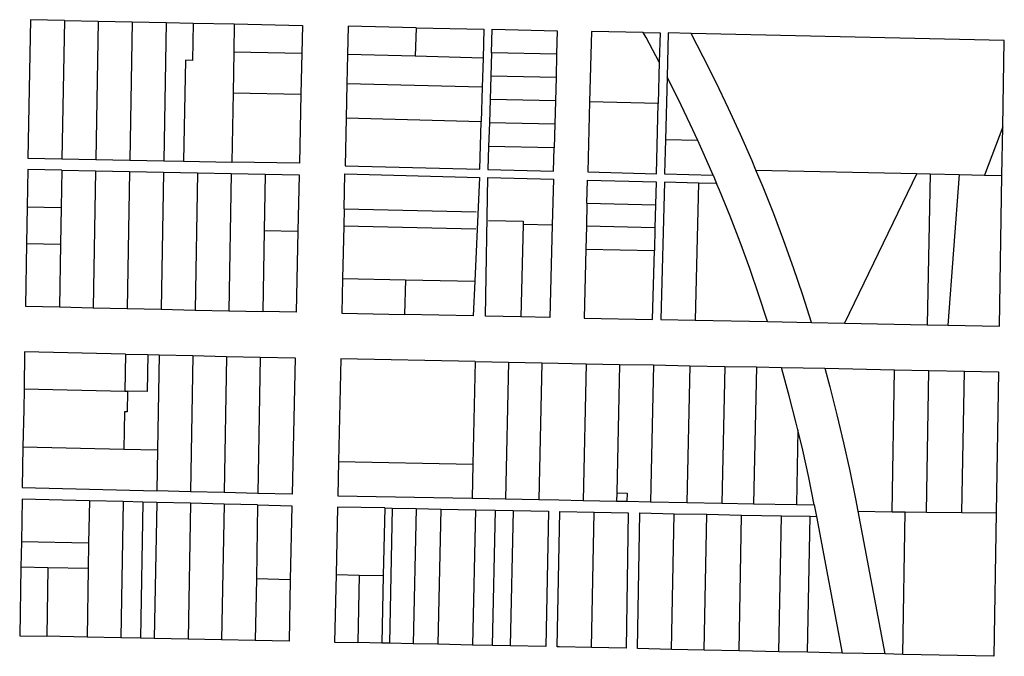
# Model space of a CAD drawing. Header units: feet. Extents: x 1348695 to 1391571, y 443146 to 661817.
# Tile 22 of 58: x 1368311 to 1369735, y 642291 to 643212. Entities that reach past the tile are written whole.
import ezdxf

# ---------------------------------------------------------------- set-up
doc = ezdxf.new("R2010")
doc.units = ezdxf.units.FT
doc.header["$MEASUREMENT"] = 0
doc.layers.add('eatpar', color=32, linetype='Continuous')

msp = doc.modelspace()

# ---------------------------------------------------------------- linework, layer by layer
at = {"layer": 'eatpar'}
for p, q in [((1368375.5, 643211.4375), (1368372, 643011.3125)), ((1368375.5, 643211.4375), (1368424.625, 643210.375)), ((1368424.625, 643210.375), (1368421.125, 643010.375)), ((1368424.625, 643210.375), (1368473.75, 643209.375)), ((1368473.75, 643209.375), (1368470.25, 643009.375)), ((1368473.75, 643209.375), (1368522.875, 643208.3125)), ((1368522.875, 643208.3125), (1368519.375, 643008.4375)), ((1368522.875, 643208.3125), (1368561.875, 643207.5)), ((1368561.875, 643207.5), (1368621.25, 643206.25)), ((1368621.25, 643206.25), (1368620.5, 643166)), ((1368884.25, 643200.8125), (1368882.875, 643159.5625)), ((1368620.5, 643166), (1368619.5, 643106.5)), ((1368620.5, 643166), (1368719, 643163.9375)), ((1368719, 643163.9375), (1368717.75, 643104.4375)), ((1368993.375, 643164.625), (1368992.375, 643130.75)), ((1369087.625, 643162.6875), (1368993.375, 643164.625)), ((1369087.625, 643162.6875), (1369086.75, 643128.8125)), ((1368785, 643162.0625), (1368784.125, 643119.8125)), ((1368882.875, 643159.5625), (1368785, 643162.0625)), ((1368981.25, 643157), (1368882.875, 643159.5625)), ((1368981.25, 643157), (1368980, 643114.75)), ((1369236.125, 643151), (1369234.625, 643091.1875)), ((1368784.125, 643119.8125), (1368783, 643069.9375)), ((1368980, 643114.75), (1368784.125, 643119.8125)), ((1368992.375, 643130.75), (1368991.375, 643096.9375)), ((1369086.75, 643128.8125), (1368992.375, 643130.75)), ((1369086.75, 643128.8125), (1369085.875, 643094.9375)), ((1369247.5, 643129.1875), (1369245.125, 643038.6875)), ((1368619.5, 643106.5), (1368617.75, 643006.5)), ((1368619.5, 643106.5), (1368717.75, 643104.4375)), ((1368980, 643114.75), (1368978.5, 643064.875)), ((1368991.375, 643096.9375), (1368990.375, 643063.0625)), ((1369085.875, 643094.9375), (1368991.375, 643096.9375)), ((1369085.875, 643094.9375), (1369085, 643061.0625)), ((1369234.625, 643091.1875), (1369135.375, 643093.8125)), ((1368978.5, 643064.875), (1368783, 643069.9375)), ((1368990.375, 643063.0625), (1368989.25, 643029.1875)), ((1369085, 643061.0625), (1368990.375, 643063.0625)), ((1369085, 643061.0625), (1369084.125, 643027.25)), ((1369733.125, 643057.375), (1369706.5, 642987.6875)), ((1369731.875, 642987.125), (1369733.125, 643057.375)), ((1369291.75, 643037.5), (1369245.125, 643038.6875)), ((1369084.125, 643027.25), (1368989.25, 643029.1875)), ((1368372, 643011.3125), (1368421.125, 643010.375)), ((1368421.125, 643010.375), (1368470.25, 643009.375)), ((1368470.25, 643009.375), (1368519.375, 643008.4375)), ((1368519.375, 643008.4375), (1368547.875, 643007.875)), ((1368547.875, 643007.875), (1368617.75, 643006.5)), ((1368371.625, 642994.875), (1368370.75, 642940.875)), ((1368371.625, 642994.875), (1368420.75, 642993.9375)), ((1368420.75, 642993.9375), (1368417.25, 642795.75)), ((1368420.75, 642993.9375), (1368469.875, 642992.9375)), ((1368469.875, 642992.9375), (1368466.375, 642794.625)), ((1368469.875, 642992.9375), (1368518.875, 642992)), ((1368518.875, 642992), (1368515.375, 642793.5)), ((1368518.875, 642992), (1368568, 642991)), ((1369375.875, 642994.9375), (1369608.875, 642989.8125)), ((1368568, 642991), (1368564.5, 642792.375)), ((1368568, 642991), (1368617, 642990.0625)), ((1368617, 642990.0625), (1368613.5, 642791.25)), ((1368617, 642990.0625), (1368666.125, 642989.0625)), ((1368666.125, 642989.0625), (1368664.75, 642907.625)), ((1369314, 642987.375), (1369319.125, 642975.375)), ((1369608.875, 642989.8125), (1369504.25, 642773.4375)), ((1369608.875, 642989.8125), (1369628.125, 642989.375)), ((1369628.125, 642989.375), (1369623.875, 642771.125)), ((1369628.125, 642989.375), (1369670, 642988.5)), ((1369670, 642988.5), (1369653.625, 642770.5625)), ((1369670, 642988.5), (1369706.5, 642987.6875)), ((1369706.5, 642987.6875), (1369731.875, 642987.125)), ((1369293, 642976.0625), (1369287.875, 642777.6875)), ((1369319.125, 642975.375), (1369293, 642976.0625)), ((1368321.625, 642941.875), (1368320.75, 642888.4375)), ((1368321.625, 642941.875), (1368370.75, 642940.875)), ((1368370.75, 642940.875), (1368369.875, 642887.4375)), ((1368780.125, 642938.875), (1368779.625, 642913.6875)), ((1368780.125, 642938.875), (1368971.375, 642934.25)), ((1369131.5, 642947), (1369130.625, 642913.75)), ((1369131.5, 642947), (1369230.75, 642944.5)), ((1369230.75, 642944.5), (1369229.875, 642911.375)), ((1368664.75, 642907.625), (1368662.625, 642790.125)), ((1368664.75, 642907.625), (1368713.375, 642906.6875)), ((1368779.625, 642913.6875), (1368777.875, 642838.0625)), ((1368970.625, 642909.375), (1368779.625, 642913.6875)), ((1369039.25, 642915.9375), (1369035.75, 642782.5625)), ((1369081.25, 642914.9375), (1369039.25, 642915.9375)), ((1369130.625, 642913.75), (1369129.75, 642880.5)), ((1369229.875, 642911.375), (1369130.625, 642913.75)), ((1369229.875, 642911.375), (1369229, 642878.25)), ((1368320.75, 642888.4375), (1368369.875, 642887.4375)), ((1368369.875, 642887.4375), (1368368.25, 642796.875)), ((1369129.75, 642880.5), (1369229, 642878.25)), ((1368777.875, 642838.0625), (1368868.875, 642836.125)), ((1368868.875, 642836.125), (1368867.375, 642785.875)), ((1368868.875, 642836.125), (1368969.125, 642834)), ((1368368.25, 642796.875), (1368417.25, 642795.75)), ((1368417.25, 642795.75), (1368466.375, 642794.625)), ((1368466.375, 642794.625), (1368515.375, 642793.5)), ((1368515.375, 642793.5), (1368564.5, 642792.375)), ((1368564.5, 642792.375), (1368613.5, 642791.25)), ((1368613.5, 642791.25), (1368662.625, 642790.125)), ((1369287.875, 642777.6875), (1369392.875, 642775.625)), ((1369392.875, 642775.625), (1369456.25, 642774.375)), ((1369456.25, 642774.375), (1369504.25, 642773.4375)), ((1369504.25, 642773.4375), (1369623.875, 642771.125)), ((1369623.875, 642771.125), (1369653.625, 642770.5625)), ((1368464.125, 642728.6875), (1368463.125, 642675.0625)), ((1368464.125, 642728.6875), (1368496.375, 642727.9375)), ((1368496.375, 642727.9375), (1368512.75, 642727.5625)), ((1368512.75, 642727.5625), (1368510.375, 642590)), ((1368512.75, 642727.5625), (1368561.5, 642726.4375)), ((1368561.5, 642726.4375), (1368558.125, 642529.3125)), ((1368561.5, 642726.4375), (1368610.25, 642725.3125)), ((1368610.25, 642725.3125), (1368606.75, 642528.125)), ((1368610.25, 642725.3125), (1368658.875, 642724.1875)), ((1368658.875, 642724.1875), (1368655.5, 642526.9375)), ((1368969.75, 642717.875), (1368966.5, 642569.4375)), ((1368969.75, 642717.875), (1369017.875, 642716.9375)), ((1369017.875, 642716.9375), (1369013.625, 642519)), ((1369017.875, 642716.9375), (1369066.125, 642716)), ((1369066.125, 642716), (1369061.75, 642518.0625)), ((1369130.375, 642714.6875), (1369126, 642516.8125)), ((1369130.375, 642714.6875), (1369178.5, 642713.75)), ((1369178.5, 642713.75), (1369174.5, 642527.8125)), ((1369178.5, 642713.75), (1369227.875, 642712.8125)), ((1369227.875, 642712.8125), (1369223.5, 642514.875)), ((1369227.875, 642712.8125), (1369280.375, 642711.8125)), ((1369280.375, 642711.8125), (1369276.125, 642513.875)), ((1369280.375, 642711.8125), (1369331, 642710.8125)), ((1369331, 642710.8125), (1369326.75, 642512.875)), ((1369331, 642710.8125), (1369376.75, 642709.9375)), ((1369376.75, 642709.9375), (1369372.5, 642512)), ((1369376.75, 642709.9375), (1369413, 642709.25)), ((1369413, 642709.25), (1369475.625, 642708)), ((1369475.625, 642708), (1369576.5, 642706)), ((1369573, 642500.5625), (1369576.5, 642706)), ((1369576.5, 642706), (1369626, 642705.0625)), ((1369622.5, 642499.9375), (1369626, 642705.0625)), ((1369626, 642705.0625), (1369677.5, 642704.0625)), ((1369674, 642499.3125), (1369677.5, 642704.0625)), ((1368317.125, 642678.375), (1368316.625, 642648.625)), ((1368317.125, 642678.375), (1368463.125, 642675.0625)), ((1368463.125, 642675.0625), (1368467, 642675)), ((1368316.625, 642648.625), (1368315.625, 642594.5)), ((1368462.625, 642645.25), (1368461.75, 642591.125)), ((1369436.625, 642619.1875), (1369434.625, 642510.75)), ((1368315.625, 642594.5), (1368461.75, 642591.125)), ((1368461.75, 642591.125), (1368510.375, 642590)), ((1368510.375, 642590), (1368509.375, 642530.5625)), ((1368772.125, 642573.1875), (1368966.5, 642569.4375)), ((1368966.5, 642569.4375), (1368965.375, 642519.9375)), ((1368558.125, 642529.3125), (1368509.375, 642530.5625)), ((1368606.75, 642528.125), (1368558.125, 642529.3125)), ((1368655.5, 642526.9375), (1368606.75, 642528.125)), ((1369174.5, 642527.8125), (1369174.25, 642515.875)), ((1368411.75, 642516.4375), (1368410.625, 642455.0625)), ((1368460.375, 642515.25), (1368411.75, 642516.4375)), ((1368460.375, 642515.25), (1368457, 642318.125)), ((1368489.25, 642514.5625), (1368460.375, 642515.25)), ((1368489.25, 642514.5625), (1368485.875, 642317.5625)), ((1368509.125, 642514.0625), (1368489.25, 642514.5625)), ((1368509.125, 642514.0625), (1368505.625, 642317.1875)), ((1368557.75, 642512.875), (1368509.125, 642514.0625)), ((1368557.75, 642512.875), (1368554.375, 642316.1875)), ((1368606.5, 642511.625), (1368557.75, 642512.875)), ((1368606.5, 642511.625), (1368603, 642315.25)), ((1368655.125, 642510.4375), (1368606.5, 642511.625)), ((1368655.125, 642510.4375), (1368653.25, 642403.4375)), ((1368965.375, 642519.9375), (1369013.625, 642519)), ((1369013.625, 642519), (1369061.75, 642518.0625)), ((1369126, 642516.8125), (1369174.25, 642515.875)), ((1369174.25, 642515.875), (1369189.25, 642515.5625)), ((1369189.25, 642515.5625), (1369223.5, 642514.875)), ((1369223.5, 642514.875), (1369276.125, 642513.875)), ((1369276.125, 642513.875), (1369326.75, 642512.875)), ((1369326.75, 642512.875), (1369372.5, 642512)), ((1369372.5, 642512), (1369434.625, 642510.75)), ((1369434.625, 642510.75), (1369460.375, 642510.25)), ((1369460.375, 642510.25), (1369463.5, 642493.6875)), ((1368839, 642505.9375), (1368836.875, 642408.25)), ((1368839, 642505.9375), (1368849.875, 642505.75)), ((1368849.875, 642505.75), (1368845.625, 642310.1875)), ((1368849.875, 642505.75), (1368884.5, 642505.0625)), ((1368884.5, 642505.0625), (1368880.25, 642309.4375)), ((1368884.5, 642505.0625), (1368920.125, 642504.375)), ((1368920.125, 642504.375), (1368915.875, 642308.6875)), ((1368920.125, 642504.375), (1368970.25, 642503.375)), ((1368970.25, 642503.375), (1368966, 642307.625)), ((1368970.25, 642503.375), (1368998.75, 642502.8125)), ((1368998.75, 642502.8125), (1368994.5, 642307)), ((1368998.75, 642502.8125), (1369024.625, 642502.3125)), ((1369024.625, 642502.3125), (1369020.375, 642306.4375)), ((1369137.875, 642303.875), (1369141.75, 642500)), ((1369253.625, 642301.375), (1369257.5, 642497.6875)), ((1369257.5, 642497.6875), (1369304.875, 642496.75)), ((1369301.125, 642300.375), (1369304.875, 642496.75)), ((1369304.875, 642496.75), (1369355.25, 642495.75)), ((1369351.5, 642299.25), (1369355.25, 642495.75)), ((1369355.25, 642495.75), (1369413.125, 642494.625)), ((1369409.25, 642298), (1369413.125, 642494.625)), ((1369413.125, 642494.625), (1369454.5, 642493.875)), ((1369450.625, 642297.125), (1369454.5, 642493.875)), ((1369454.5, 642493.875), (1369463.5, 642493.6875)), ((1369463.5, 642493.6875), (1369500.875, 642296)), ((1369523.125, 642501.1875), (1369573, 642500.5625)), ((1369523.125, 642501.1875), (1369562.25, 642294.6875)), ((1369573, 642500.5625), (1369591.75, 642500.3125)), ((1369588.25, 642294.125), (1369591.75, 642500.3125)), ((1369591.75, 642500.3125), (1369622.5, 642499.9375)), ((1369622.5, 642499.9375), (1369674, 642499.3125)), ((1369674, 642499.3125), (1369723.5, 642498.6875)), ((1368313.25, 642457.0625), (1368312.625, 642420.0625)), ((1368410.625, 642455.0625), (1368313.25, 642457.0625)), ((1368410.625, 642455.0625), (1368410, 642418.125)), ((1368351.75, 642419.3125), (1368312.625, 642420.0625)), ((1368351.75, 642419.3125), (1368350, 642320.25)), ((1368410, 642418.125), (1368351.75, 642419.3125)), ((1368410, 642418.125), (1368408.25, 642319.0625)), ((1368768.625, 642409.5625), (1368802.125, 642408.9375)), ((1368802.125, 642408.9375), (1368799.875, 642311.1875)), ((1368802.125, 642408.9375), (1368836.875, 642408.25)), ((1368836.875, 642408.25), (1368834.75, 642310.4375)), ((1368653.25, 642403.4375), (1368651.75, 642314.25)), ((1368702.375, 642402.1875), (1368653.25, 642403.4375)), ((1368408.25, 642319.0625), (1368350, 642320.25)), ((1368457, 642318.125), (1368408.25, 642319.0625)), ((1368485.875, 642317.5625), (1368457, 642318.125)), ((1368505.625, 642317.1875), (1368485.875, 642317.5625)), ((1368554.375, 642316.1875), (1368505.625, 642317.1875)), ((1368603, 642315.25), (1368554.375, 642316.1875)), ((1368651.75, 642314.25), (1368603, 642315.25)), ((1368834.75, 642310.4375), (1368799.875, 642311.1875)), ((1368845.625, 642310.1875), (1368834.75, 642310.4375)), ((1368880.25, 642309.4375), (1368845.625, 642310.1875)), ((1368915.875, 642308.6875), (1368880.25, 642309.4375)), ((1368966, 642307.625), (1368915.875, 642308.6875)), ((1368994.5, 642307), (1368966, 642307.625)), ((1369020.375, 642306.4375), (1368994.5, 642307)), ((1369301.125, 642300.375), (1369253.625, 642301.375)), ((1369351.5, 642299.25), (1369301.125, 642300.375)), ((1369409.25, 642298), (1369351.5, 642299.25)), ((1369450.625, 642297.125), (1369409.25, 642298)), ((1369500.875, 642296), (1369450.625, 642297.125)), ((1369562.25, 642294.6875), (1369500.875, 642296)), ((1369588.25, 642294.125), (1369562.25, 642294.6875))]:
    msp.add_line(p, q, dxfattribs=at)
for points in [[(1368375.5, 643211.4375), (1368326.375, 643212.4375), (1368322.875, 643012.3125), (1368372, 643011.3125)], [(1368561.875, 643207.5), (1368561, 643153.4375), (1368550.5, 643153.6875), (1368547.875, 643007.875)], [(1368621.25, 643206.25), (1368719.875, 643204.1875), (1368719, 643163.9375)], [(1368884.25, 643200.8125), (1368785.875, 643202.875), (1368785, 643162.0625)], [(1368884.25, 643200.8125), (1368982.5, 643198.75), (1368981.25, 643157)], [(1368993.375, 643164.625), (1368994.375, 643198.5), (1369088.5, 643196.5), (1369087.625, 643162.6875)], [(1369213, 643193.875), (1369138, 643195.5), (1369135.375, 643093.8125)], [(1369236.125, 643151), (1369217, 643186.6875), (1369213, 643193.875)], [(1369213, 643193.875), (1369237.25, 643193.375), (1369236.125, 643151)], [(1369282.125, 643192.4375), (1369249.125, 643193.1875), (1369247.5, 643129.1875)], [(1369375.875, 642994.9375), (1369370.375, 643008.25), (1369353.75, 643046.3125), (1369336.375, 643084.0625), (1369318.375, 643121.5), (1369299.75, 643158.625), (1369282.125, 643192.4375)], [(1369733.125, 643057.375), (1369735.25, 643182.375), (1369282.125, 643192.4375)], [(1369291.75, 643037.5), (1369280.875, 643061.1875), (1369263.25, 643097.6875), (1369247.5, 643129.1875)], [(1368717.75, 643104.4375), (1368715.5, 643004.625), (1368617.75, 643006.5)], [(1369135.375, 643093.8125), (1369132.75, 642992.0625), (1369232, 642989.5), (1369234.625, 643091.1875)], [(1368783, 643069.9375), (1368781.5, 643001.1875), (1368976.375, 642996.125), (1368978.5, 643064.875)], [(1369245.125, 643038.6875), (1369243.875, 642989.1875), (1369314, 642987.375)], [(1369314, 642987.375), (1369297.75, 643024.4375), (1369291.75, 643037.5)], [(1368989.25, 643029.1875), (1368988.25, 642995.8125), (1369083.25, 642993.375), (1369084.125, 643027.25)], [(1368371.625, 642994.875), (1368322.625, 642995.8125), (1368321.625, 642941.875)], [(1369456.25, 642774.375), (1369443.625, 642813.9375), (1369430.375, 642853.3125), (1369416.375, 642892.4375), (1369401.75, 642931.3125), (1369386.375, 642969.875), (1369375.875, 642994.9375)], [(1368666.125, 642989.0625), (1368715.125, 642988.125), (1368713.375, 642906.6875)], [(1368780.125, 642938.875), (1368781.25, 642989.3125), (1368976, 642984.25), (1368969.125, 642834)], [(1369035.75, 642782.5625), (1368984.75, 642783.5625), (1368987.875, 642983.9375), (1369083, 642981.5), (1369081.25, 642914.9375)], [(1369131.5, 642947), (1369132.375, 642980.1875), (1369231.625, 642977.625), (1369230.75, 642944.5)], [(1369293, 642976.0625), (1369243.5, 642977.3125), (1369238.375, 642778.625), (1369287.875, 642777.6875)], [(1369653.625, 642770.5625), (1369728.125, 642769.0625), (1369731.875, 642987.125)], [(1369392.875, 642775.625), (1369380.375, 642814.0625), (1369367, 642852.3125), (1369353.125, 642890.375), (1369338.5, 642928.125), (1369323.25, 642965.625), (1369319.125, 642975.375)], [(1368989, 642922.125), (1369039.375, 642920.9375), (1369039.25, 642915.9375)], [(1368713.375, 642906.6875), (1368710.875, 642789.0625), (1368662.625, 642790.125)], [(1369081.25, 642914.9375), (1369077.75, 642781.75), (1369035.75, 642782.5625)], [(1368320.75, 642888.4375), (1368319.125, 642798), (1368368.25, 642796.875)], [(1369129.75, 642880.5), (1369127.25, 642780.8125), (1369226.5, 642778.875), (1369229, 642878.25)], [(1368777.875, 642838.0625), (1368776.75, 642787.625), (1368867.375, 642785.875)], [(1368969.125, 642834), (1368966.875, 642783.9375), (1368867.375, 642785.875)], [(1368464.125, 642728.6875), (1368318, 642732), (1368317.125, 642678.375)], [(1368496.375, 642727.9375), (1368495.375, 642674.3125), (1368467, 642675)], [(1368658.875, 642724.1875), (1368709.375, 642723.0625), (1368705.125, 642525.6875), (1368655.5, 642526.9375)], [(1368969.75, 642717.875), (1368775.375, 642721.6875), (1368772.125, 642573.1875)], [(1369066.125, 642716), (1369090, 642715.5), (1369130.375, 642714.6875)], [(1369436.625, 642619.1875), (1369434.375, 642628.875), (1369424.25, 642668.125), (1369413.5, 642707.125), (1369413, 642709.25)], [(1369475.625, 642708), (1369482.875, 642681.0625), (1369493.125, 642640.8125), (1369502.75, 642600.375), (1369511.625, 642559.8125), (1369519.75, 642519.0625), (1369523.125, 642501.1875)], [(1369677.5, 642704.0625), (1369727, 642703.0625), (1369723.5, 642498.6875)], [(1368467, 642675), (1368466.5, 642645.1875), (1368462.625, 642645.25)], [(1369460.375, 642510.25), (1369452.375, 642549.9375), (1369443.75, 642589.5), (1369436.625, 642619.1875)], [(1368315.625, 642594.5), (1368314.625, 642535.375), (1368509.375, 642530.5625)], [(1368772.125, 642573.1875), (1368771, 642523.6875), (1368965.375, 642519.9375)], [(1369174.5, 642527.8125), (1369189.5, 642527.5625), (1369189.25, 642515.5625)], [(1368411.75, 642516.4375), (1368314.25, 642518.875), (1368313.25, 642457.0625)], [(1368655.125, 642510.4375), (1368704.75, 642509.1875), (1368702.375, 642402.1875)], [(1368839, 642505.9375), (1368770.75, 642507.25), (1368768.625, 642409.5625)], [(1369061.75, 642518.0625), (1369090.625, 642517.5), (1369126, 642516.8125)], [(1369024.625, 642502.3125), (1369075.75, 642501.25), (1369071.875, 642305.3125), (1369020.375, 642306.4375)], [(1369137.875, 642303.875), (1369091.125, 642304.875), (1369088.375, 642304.9375), (1369092.25, 642500.9375), (1369141.75, 642500)], [(1369141.75, 642500), (1369191.25, 642499), (1369188.25, 642303), (1369137.875, 642303.875)], [(1369253.625, 642301.375), (1369204.75, 642302.6875), (1369207.75, 642498.6875), (1369257.5, 642497.6875)], [(1369723.5, 642498.6875), (1369719.875, 642291.3125), (1369588.25, 642294.125)], [(1368312.625, 642420.0625), (1368310.875, 642321.0625), (1368350, 642320.25)], [(1368768.625, 642409.5625), (1368766.5, 642311.9375), (1368799.875, 642311.1875)], [(1368702.375, 642402.1875), (1368700.5, 642313.25), (1368651.75, 642314.25)]]:
    msp.add_lwpolyline(points, dxfattribs=at)

doc.saveas('drawing.dxf')
